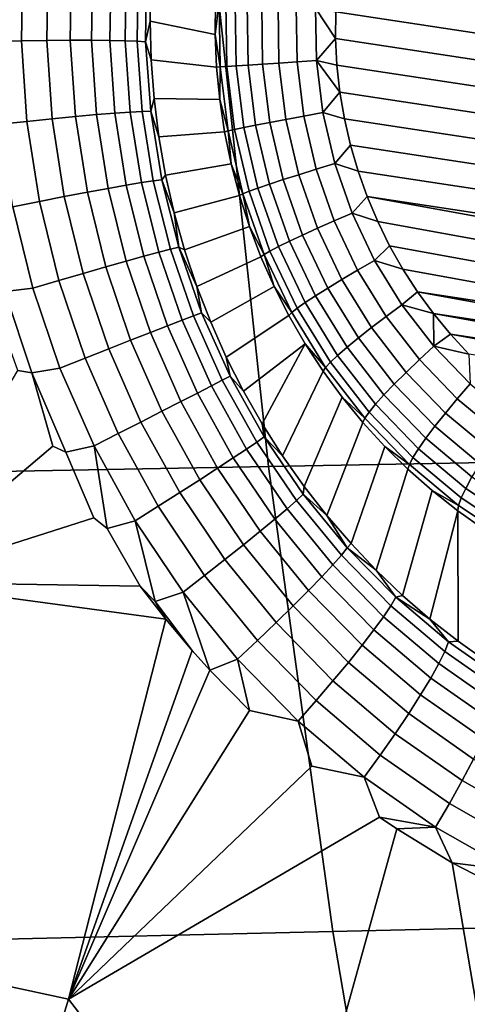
# Model space of a CAD drawing. Header units: metres. Extents: x -240 to 45, y -77 to 27.
# Tile 142 of 256: x -204.803 to -204.18, y -3.321 to -1.949. Entities that reach past the tile are written whole.
import ezdxf

# ---------------------------------------------------------------- set-up
doc = ezdxf.new("R2010")
doc.units = ezdxf.units.M
doc.layers.add('solid_102011X2', color=7, linetype='CONTINUOUS')

msp = doc.modelspace()

# ---------------------------------------------------------------- linework, layer by layer
at = {"layer": 'solid_102011X2'}
for points in [[(-204.331543, -1.755939, 268.055756), (-203.086975, -1.945108, 267.859894), (-203.087128, -1.982396, 267.860413), (-204.342072, -1.791651, 268.057922)], [(-204.342072, -1.791651, 268.057922), (-203.087128, -1.982396, 267.860413), (-203.08934, -2.019302, 267.861237), (-204.35051, -1.827616, 268.059723)], [(-204.356842, -1.863905, 268.061218), (-204.35051, -1.827616, 268.059723), (-203.08934, -2.019302, 267.861237), (-203.093658, -2.055893, 267.862427)], [(-204.799011, -1.865424, 269.352997), (-204.800995, -1.977854, 269.357178), (-204.838455, -1.978544, 269.370514), (-204.836395, -1.862797, 269.366272)], [(-204.763702, -1.868106, 269.3349), (-204.765625, -1.977394, 269.33905), (-204.800995, -1.977854, 269.357178), (-204.799011, -1.865424, 269.352997)], [(-204.36116, -1.900496, 268.062378), (-204.356842, -1.863905, 268.061218), (-203.093658, -2.055893, 267.862427), (-203.100006, -2.092182, 267.863922)], [(-204.73111, -1.870796, 269.312286), (-204.732956, -1.977171, 269.316406), (-204.765625, -1.977394, 269.33905), (-204.763702, -1.868106, 269.3349)], [(-204.701813, -1.873447, 269.285553), (-204.703568, -1.977189, 269.289612), (-204.732956, -1.977171, 269.316406), (-204.73111, -1.870796, 269.312286)], [(-204.6763, -1.876012, 269.255188), (-204.677963, -1.977448, 269.259186), (-204.703568, -1.977189, 269.289612), (-204.701813, -1.873447, 269.285553)], [(-204.655029, -1.878446, 269.22168), (-204.656616, -1.977944, 269.225677), (-204.677963, -1.977448, 269.259186), (-204.6763, -1.876012, 269.255188)], [(-204.638382, -1.880707, 269.185638), (-204.639893, -1.978667, 269.189606), (-204.656616, -1.977944, 269.225677), (-204.655029, -1.878446, 269.22168)], [(-204.626648, -1.882754, 269.147705), (-204.628067, -1.979605, 269.151642), (-204.639893, -1.978667, 269.189606), (-204.638382, -1.880707, 269.185638)], [(-204.628067, -1.979605, 269.151642), (-204.626648, -1.882754, 269.147705), (-204.620697, -1.896369, 269.109467), (-204.621902, -1.950439, 269.111664)], [(-204.620697, -1.896369, 269.109467), (-204.530563, -1.923797, 268.239807), (-204.531082, -1.969266, 268.240509), (-204.621902, -1.950439, 269.111664)], [(-202.955475, -1.897507, 324.235138), (-204.526657, -1.918983, 322.635712), (-204.457138, -2.571356, 322.579468), (-202.887222, -2.542579, 324.179077)], [(-203.108444, -2.128148, 267.865723), (-204.363388, -1.937402, 268.063232), (-204.36116, -1.900496, 268.062378), (-203.100006, -2.092182, 267.863922)], [(-204.526657, -1.918983, 322.635712), (-206.082596, -1.940794, 321.034607), (-206.011841, -2.600583, 320.97818), (-204.457138, -2.571356, 322.579468)], [(-204.525467, -1.924547, 268.211212), (-204.531082, -1.969266, 268.240509), (-204.530563, -1.923797, 268.239807)], [(-204.524094, -2.014421, 268.212158), (-204.531082, -1.969266, 268.240509), (-204.525467, -1.924547, 268.211212)], [(-204.524094, -2.014421, 268.212158), (-204.525467, -1.924547, 268.211212), (-204.516266, -1.925429, 268.183624), (-204.514908, -2.013849, 268.18457)], [(-204.514908, -2.013849, 268.18457), (-204.516266, -1.925429, 268.183624), (-204.503174, -1.926429, 268.157654), (-204.501846, -2.013004, 268.1586)], [(-204.501846, -2.013004, 268.1586), (-204.503174, -1.926429, 268.157654), (-204.486435, -1.927525, 268.133881), (-204.485153, -2.011905, 268.134796)], [(-204.485153, -2.011905, 268.134796), (-204.486435, -1.927525, 268.133881), (-204.466446, -1.928694, 268.112793), (-204.465179, -2.010575, 268.113678)], [(-204.465179, -2.010575, 268.113678), (-204.466446, -1.928694, 268.112793), (-204.443588, -1.929913, 268.094818), (-204.442383, -2.009042, 268.095673)], [(-204.442383, -2.009042, 268.095673), (-204.443588, -1.929913, 268.094818), (-204.418381, -1.931154, 268.080383), (-204.417206, -2.007338, 268.081177)], [(-204.417206, -2.007338, 268.081177), (-204.418381, -1.931154, 268.080383), (-204.391327, -1.932391, 268.069733), (-204.390213, -2.0055, 268.070496)], [(-204.391327, -1.932391, 268.069733), (-204.363388, -1.937402, 268.063232), (-204.363525, -1.97469, 268.063751)], [(-204.390213, -2.0055, 268.070496), (-204.391327, -1.932391, 268.069733), (-204.363525, -1.97469, 268.063751)], [(-203.118973, -2.163859, 267.867889), (-204.363525, -1.97469, 268.063751), (-204.363388, -1.937402, 268.063232), (-203.108444, -2.128148, 267.865723)], [(-204.628067, -1.979605, 269.151642), (-204.621902, -1.950439, 269.111664), (-204.620453, -2.004489, 269.113922)], [(-204.621902, -1.950439, 269.111664), (-204.531082, -1.969266, 268.240509), (-204.52916, -2.014702, 268.240784), (-204.620453, -2.004489, 269.113922)], [(-204.524094, -2.014421, 268.212158), (-204.52916, -2.014702, 268.240784), (-204.531082, -1.969266, 268.240509)], [(-204.390213, -2.0055, 268.070496), (-204.363525, -1.97469, 268.063751), (-204.361542, -2.012063, 268.063904)], [(-203.131577, -2.199014, 267.870331), (-204.361542, -2.012063, 268.063904), (-204.363525, -1.97469, 268.063751), (-203.118973, -2.163859, 267.867889)], [(-204.800995, -1.977854, 269.357178), (-204.793381, -2.09029, 269.361206), (-204.830627, -2.094307, 269.374512), (-204.838455, -1.978544, 269.370514)], [(-204.765625, -1.977394, 269.33905), (-204.758194, -2.086668, 269.343079), (-204.793381, -2.09029, 269.361206), (-204.800995, -1.977854, 269.357178)], [(-204.732956, -1.977171, 269.316406), (-204.725677, -2.083506, 269.320404), (-204.758194, -2.086668, 269.343079), (-204.765625, -1.977394, 269.33905)], [(-204.703568, -1.977189, 269.289612), (-204.696411, -2.080858, 269.29361), (-204.725677, -2.083506, 269.320404), (-204.732956, -1.977171, 269.316406)], [(-204.677963, -1.977448, 269.259186), (-204.670898, -2.07877, 269.263184), (-204.696411, -2.080858, 269.29361), (-204.703568, -1.977189, 269.289612)], [(-204.656616, -1.977944, 269.225677), (-204.649612, -2.077281, 269.229645), (-204.670898, -2.07877, 269.263184), (-204.677963, -1.977448, 269.259186)], [(-204.639893, -1.978667, 269.189606), (-204.632889, -2.076415, 269.193604), (-204.649612, -2.077281, 269.229645), (-204.656616, -1.977944, 269.225677)], [(-204.628067, -1.979605, 269.151642), (-204.621048, -2.076188, 269.15564), (-204.632889, -2.076415, 269.193604), (-204.639893, -1.978667, 269.189606)], [(-204.621048, -2.076188, 269.15564), (-204.628067, -1.979605, 269.151642), (-204.620453, -2.004489, 269.113922), (-204.616348, -2.058382, 269.11615)], [(-204.620453, -2.004489, 269.113922), (-204.52916, -2.014702, 268.240784), (-204.524826, -2.059973, 268.240692), (-204.616348, -2.058382, 269.11615)], [(-204.524094, -2.014421, 268.212158), (-204.524826, -2.059973, 268.240692), (-204.52916, -2.014702, 268.240784)], [(-204.513123, -2.103638, 268.211609), (-204.524826, -2.059973, 268.240692), (-204.524094, -2.014421, 268.212158)], [(-204.513123, -2.103638, 268.211609), (-204.524094, -2.014421, 268.212158), (-204.514908, -2.013849, 268.18457), (-204.50412, -2.101622, 268.184021)], [(-204.50412, -2.101622, 268.184021), (-204.514908, -2.013849, 268.18457), (-204.501846, -2.013004, 268.1586), (-204.491272, -2.098946, 268.158051)], [(-204.491272, -2.098946, 268.158051), (-204.501846, -2.013004, 268.1586), (-204.485153, -2.011905, 268.134796), (-204.474854, -2.095668, 268.134247)], [(-204.474854, -2.095668, 268.134247), (-204.485153, -2.011905, 268.134796), (-204.465179, -2.010575, 268.113678), (-204.4552, -2.091856, 268.113159)], [(-204.4552, -2.091856, 268.113159), (-204.465179, -2.010575, 268.113678), (-204.442383, -2.009042, 268.095673), (-204.432724, -2.087592, 268.095184)], [(-204.432724, -2.087592, 268.095184), (-204.442383, -2.009042, 268.095673), (-204.417206, -2.007338, 268.081177), (-204.407913, -2.082966, 268.080688)], [(-204.407913, -2.082966, 268.080688), (-204.417206, -2.007338, 268.081177), (-204.390213, -2.0055, 268.070496), (-204.381287, -2.078075, 268.070038)], [(-204.390213, -2.0055, 268.070496), (-204.361542, -2.012063, 268.063904), (-204.357391, -2.049459, 268.063751)], [(-204.381287, -2.078075, 268.070038), (-204.390213, -2.0055, 268.070496), (-204.357391, -2.049459, 268.063751)], [(-203.14624, -2.233549, 267.873138), (-204.357391, -2.049459, 268.063751), (-204.361542, -2.012063, 268.063904), (-203.131577, -2.199014, 267.870331)], [(-204.621048, -2.076188, 269.15564), (-204.616348, -2.058382, 269.11615), (-204.609589, -2.111965, 269.118347)], [(-204.616348, -2.058382, 269.11615), (-204.524826, -2.059973, 268.240692), (-204.518082, -2.104944, 268.240204), (-204.609589, -2.111965, 269.118347)], [(-204.381287, -2.078075, 268.070038), (-204.357391, -2.049459, 268.063751), (-204.351089, -2.08659, 268.063232)], [(-203.162888, -2.267189, 267.876221), (-204.351089, -2.08659, 268.063232), (-204.357391, -2.049459, 268.063751), (-203.14624, -2.233549, 267.873138)], [(-204.513123, -2.103638, 268.211609), (-204.518082, -2.104944, 268.240204), (-204.524826, -2.059973, 268.240692)], [(-204.758194, -2.086668, 269.343079), (-204.741348, -2.195264, 269.346771), (-204.776093, -2.202055, 269.364868), (-204.793381, -2.09029, 269.361206)], [(-204.725677, -2.083506, 269.320404), (-204.709244, -2.189141, 269.324127), (-204.741348, -2.195264, 269.346771), (-204.758194, -2.086668, 269.343079)], [(-204.696411, -2.080858, 269.29361), (-204.680313, -2.183793, 269.297394), (-204.709244, -2.189141, 269.324127), (-204.725677, -2.083506, 269.320404)], [(-204.670898, -2.07877, 269.263184), (-204.65509, -2.179315, 269.266968), (-204.680313, -2.183793, 269.297394), (-204.696411, -2.080858, 269.29361)], [(-204.649612, -2.077281, 269.229645), (-204.634003, -2.175784, 269.233459), (-204.65509, -2.179315, 269.266968), (-204.670898, -2.07877, 269.263184)], [(-204.632889, -2.076415, 269.193604), (-204.617432, -2.173264, 269.197418), (-204.634003, -2.175784, 269.233459), (-204.649612, -2.077281, 269.229645)], [(-204.621048, -2.076188, 269.15564), (-204.605652, -2.171797, 269.159454), (-204.617432, -2.173264, 269.197418), (-204.632889, -2.076415, 269.193604)], [(-204.605652, -2.171797, 269.159454), (-204.621048, -2.076188, 269.15564), (-204.609589, -2.111965, 269.118347), (-204.600235, -2.165107, 269.120483)], [(-204.414734, -2.164643, 268.093323), (-204.432724, -2.087592, 268.095184), (-204.407913, -2.082966, 268.080688), (-204.390594, -2.157149, 268.078918)], [(-204.390594, -2.157149, 268.078918), (-204.407913, -2.082966, 268.080688), (-204.381287, -2.078075, 268.070038), (-204.36467, -2.149263, 268.068329)], [(-204.36467, -2.149263, 268.068329), (-204.381287, -2.078075, 268.070038), (-204.351089, -2.08659, 268.063232), (-204.342636, -2.123414, 268.062378)], [(-203.181519, -2.299896, 267.879639), (-204.342636, -2.123414, 268.062378), (-204.351089, -2.08659, 268.063232), (-203.162888, -2.267189, 267.876221)], [(-204.793381, -2.09029, 269.361206), (-204.776093, -2.202055, 269.364868), (-204.812851, -2.209394, 269.378143), (-204.830627, -2.094307, 269.374512)], [(-204.484024, -2.187718, 268.181946), (-204.50412, -2.101622, 268.184021), (-204.491272, -2.098946, 268.158051), (-204.471603, -2.183247, 268.156006)], [(-204.471603, -2.183247, 268.156006), (-204.491272, -2.098946, 268.158051), (-204.474854, -2.095668, 268.134247), (-204.455673, -2.177831, 268.132294)], [(-204.455673, -2.177831, 268.132294), (-204.474854, -2.095668, 268.134247), (-204.4552, -2.091856, 268.113159), (-204.436584, -2.171586, 268.111237)], [(-204.436584, -2.171586, 268.111237), (-204.4552, -2.091856, 268.113159), (-204.432724, -2.087592, 268.095184), (-204.414734, -2.164643, 268.093323)], [(-204.609589, -2.111965, 269.118347), (-204.518082, -2.104944, 268.240204), (-204.508926, -2.149486, 268.239349), (-204.600235, -2.165107, 269.120483)], [(-204.513123, -2.103638, 268.211609), (-204.508926, -2.149486, 268.239349), (-204.518082, -2.104944, 268.240204)], [(-204.492691, -2.191151, 268.209503), (-204.513123, -2.103638, 268.211609), (-204.50412, -2.101622, 268.184021), (-204.484024, -2.187718, 268.181946)], [(-204.492691, -2.191151, 268.209503), (-204.508926, -2.149486, 268.239349), (-204.513123, -2.103638, 268.211609)], [(-204.36467, -2.149263, 268.068329), (-204.342636, -2.123414, 268.062378), (-204.332077, -2.15963, 268.061157)], [(-203.201965, -2.331397, 267.883301), (-204.332077, -2.15963, 268.061157), (-204.342636, -2.123414, 268.062378), (-203.181519, -2.299896, 267.879639)], [(-204.600235, -2.165107, 269.120483), (-204.508926, -2.149486, 268.239349), (-204.497421, -2.193465, 268.238068), (-204.588287, -2.217649, 269.122498)], [(-204.492691, -2.191151, 268.209503), (-204.497421, -2.193465, 268.238068), (-204.508926, -2.149486, 268.239349)], [(-204.365463, -2.229018, 268.075867), (-204.390594, -2.157149, 268.078918), (-204.36467, -2.149263, 268.068329), (-204.340561, -2.218231, 268.065399)], [(-204.340561, -2.218231, 268.065399), (-204.36467, -2.149263, 268.068329), (-204.332077, -2.15963, 268.061157), (-204.319458, -2.195206, 268.059631)], [(-204.605652, -2.171797, 269.159454), (-204.600235, -2.165107, 269.120483), (-204.588287, -2.217649, 269.122498)], [(-204.409576, -2.248828, 268.107941), (-204.436584, -2.171586, 268.111237), (-204.414734, -2.164643, 268.093323), (-204.388641, -2.23929, 268.090149)], [(-204.388641, -2.23929, 268.090149), (-204.414734, -2.164643, 268.093323), (-204.390594, -2.157149, 268.078918), (-204.365463, -2.229018, 268.075867)], [(-203.224228, -2.361668, 267.887238), (-204.319458, -2.195206, 268.059631), (-204.332077, -2.15963, 268.061157), (-203.201965, -2.331397, 267.883301)], [(-204.65509, -2.179315, 269.266968), (-204.630569, -2.27839, 269.270294), (-204.655304, -2.285303, 269.300629), (-204.680313, -2.183793, 269.297394)], [(-204.634003, -2.175784, 269.233459), (-204.609879, -2.272761, 269.236816), (-204.630569, -2.27839, 269.270294), (-204.65509, -2.179315, 269.266968)], [(-204.617432, -2.173264, 269.197418), (-204.593582, -2.268513, 269.200806), (-204.609879, -2.272761, 269.236816), (-204.634003, -2.175784, 269.233459)], [(-204.605652, -2.171797, 269.159454), (-204.58197, -2.265721, 269.162872), (-204.593582, -2.268513, 269.200806), (-204.617432, -2.173264, 269.197418)], [(-204.605652, -2.171797, 269.159454), (-204.588287, -2.217649, 269.122498), (-204.58197, -2.265721, 269.162872)], [(-204.443039, -2.264918, 268.152527), (-204.471603, -2.183247, 268.156006), (-204.455673, -2.177831, 268.132294), (-204.427841, -2.257431, 268.128876)], [(-204.427841, -2.257431, 268.128876), (-204.455673, -2.177831, 268.132294), (-204.436584, -2.171586, 268.111237), (-204.409576, -2.248828, 268.107941)], [(-204.741348, -2.195264, 269.346771), (-204.715103, -2.302469, 269.349884), (-204.749115, -2.312422, 269.367889), (-204.776093, -2.202055, 269.364868)], [(-204.709244, -2.189141, 269.324127), (-204.683655, -2.293376, 269.327332), (-204.715103, -2.302469, 269.349884), (-204.741348, -2.195264, 269.346771)], [(-204.680313, -2.183793, 269.297394), (-204.655304, -2.285303, 269.300629), (-204.683655, -2.293376, 269.327332), (-204.709244, -2.189141, 269.324127)], [(-204.588287, -2.217649, 269.122498), (-204.497421, -2.193465, 268.238068), (-204.483566, -2.236754, 268.23645), (-204.573792, -2.269469, 269.124329)], [(-204.492691, -2.191151, 268.209503), (-204.483566, -2.236754, 268.23645), (-204.497421, -2.193465, 268.238068)], [(-204.463043, -2.275934, 268.205872), (-204.492691, -2.191151, 268.209503), (-204.484024, -2.187718, 268.181946), (-204.454865, -2.271129, 268.178375)], [(-204.463043, -2.275934, 268.205872), (-204.483566, -2.236754, 268.23645), (-204.492691, -2.191151, 268.209503)], [(-204.454865, -2.271129, 268.178375), (-204.484024, -2.187718, 268.181946), (-204.471603, -2.183247, 268.156006), (-204.443039, -2.264918, 268.152527)], [(-204.340561, -2.218231, 268.065399), (-204.319458, -2.195206, 268.059631), (-204.304825, -2.229887, 268.057739)], [(-203.273666, -2.417851, 267.895874), (-204.304825, -2.229887, 268.057739), (-204.319458, -2.195206, 268.059631), (-203.248138, -2.390492, 267.891449)], [(-203.224228, -2.361668, 267.887238), (-203.248138, -2.390492, 267.891449), (-204.319458, -2.195206, 268.059631)], [(-204.852066, -2.211558, 269.386169), (-204.812851, -2.209394, 269.378143), (-204.785095, -2.32306, 269.381073), (-204.824356, -2.327312, 269.389038)], [(-204.776093, -2.202055, 269.364868), (-204.749115, -2.312422, 269.367889), (-204.785095, -2.32306, 269.381073), (-204.812851, -2.209394, 269.378143)], [(-204.58197, -2.265721, 269.162872), (-204.588287, -2.217649, 269.122498), (-204.573792, -2.269469, 269.124329)], [(-204.332809, -2.297731, 268.071564), (-204.365463, -2.229018, 268.075867), (-204.340561, -2.218231, 268.065399), (-204.309219, -2.28417, 268.061279)], [(-204.309219, -2.28417, 268.061279), (-204.340561, -2.218231, 268.065399), (-204.304825, -2.229887, 268.057739), (-204.288239, -2.263649, 268.055542)], [(-204.573792, -2.269469, 269.124329), (-204.483566, -2.236754, 268.23645), (-204.467422, -2.279225, 268.234436), (-204.556824, -2.320386, 269.125916)], [(-204.463043, -2.275934, 268.205872), (-204.467422, -2.279225, 268.234436), (-204.483566, -2.236754, 268.23645)], [(-204.354721, -2.310658, 268.085663), (-204.388641, -2.23929, 268.090149), (-204.365463, -2.229018, 268.075867), (-204.332809, -2.297731, 268.071564)], [(-203.30069, -2.443622, 267.900513), (-204.288239, -2.263649, 268.055542), (-204.304825, -2.229887, 268.057739), (-203.273666, -2.417851, 267.895874)], [(-204.391678, -2.333536, 268.124115), (-204.427841, -2.257431, 268.128876), (-204.409576, -2.248828, 268.107941), (-204.374481, -2.322678, 268.103333)], [(-204.374481, -2.322678, 268.103333), (-204.409576, -2.248828, 268.107941), (-204.388641, -2.23929, 268.090149), (-204.354721, -2.310658, 268.085663)], [(-204.416962, -2.350877, 268.173401), (-204.454865, -2.271129, 268.178375), (-204.443039, -2.264918, 268.152527), (-204.40593, -2.343002, 268.147644)], [(-204.40593, -2.343002, 268.147644), (-204.443039, -2.264918, 268.152527), (-204.427841, -2.257431, 268.128876), (-204.391678, -2.333536, 268.124115)], [(-204.309219, -2.28417, 268.061279), (-204.288239, -2.263649, 268.055542), (-204.269775, -2.296336, 268.05304)], [(-203.329163, -2.467765, 267.905365), (-204.269775, -2.296336, 268.05304), (-204.288239, -2.263649, 268.055542), (-203.30069, -2.443622, 267.900513)], [(-204.630569, -2.27839, 269.270294), (-204.597443, -2.375265, 269.272797), (-204.62146, -2.384643, 269.30307), (-204.655304, -2.285303, 269.300629)], [(-204.609879, -2.272761, 269.236816), (-204.577332, -2.367485, 269.23941), (-204.597443, -2.375265, 269.272797), (-204.630569, -2.27839, 269.270294)], [(-204.593582, -2.268513, 269.200806), (-204.561478, -2.361441, 269.20343), (-204.577332, -2.367485, 269.23941), (-204.609879, -2.272761, 269.236816)], [(-204.58197, -2.265721, 269.162872), (-204.550186, -2.357239, 269.165558), (-204.561478, -2.361441, 269.20343), (-204.593582, -2.268513, 269.200806)], [(-204.58197, -2.265721, 269.162872), (-204.573792, -2.269469, 269.124329), (-204.556824, -2.320386, 269.125916)], [(-204.58197, -2.265721, 269.162872), (-204.556824, -2.320386, 269.125916), (-204.550186, -2.357239, 269.165558)], [(-204.463043, -2.275934, 268.205872), (-204.449036, -2.320754, 268.232056), (-204.467422, -2.279225, 268.234436)], [(-204.42453, -2.356994, 268.200806), (-204.463043, -2.275934, 268.205872), (-204.454865, -2.271129, 268.178375), (-204.416962, -2.350877, 268.173401)], [(-204.42453, -2.356994, 268.200806), (-204.449036, -2.320754, 268.232056), (-204.463043, -2.275934, 268.205872)], [(-204.655304, -2.285303, 269.300629), (-204.62146, -2.384643, 269.30307), (-204.648987, -2.395456, 269.329651), (-204.683655, -2.293376, 269.327332)], [(-204.556824, -2.320386, 269.125916), (-204.467422, -2.279225, 268.234436), (-204.449036, -2.320754, 268.232056), (-204.53743, -2.37028, 269.127228)], [(-204.29303, -2.362482, 268.066071), (-204.332809, -2.297731, 268.071564), (-204.309219, -2.28417, 268.061279), (-204.271042, -2.346308, 268.056)], [(-204.271042, -2.346308, 268.056), (-204.309219, -2.28417, 268.061279), (-204.269775, -2.296336, 268.05304), (-204.249435, -2.327895, 268.050201)], [(-204.715103, -2.302469, 269.349884), (-204.679504, -2.407512, 269.352081), (-204.712509, -2.420602, 269.369995), (-204.749115, -2.312422, 269.367889)], [(-204.683655, -2.293376, 269.327332), (-204.648987, -2.395456, 269.329651), (-204.679504, -2.407512, 269.352081), (-204.715103, -2.302469, 269.349884)], [(-204.3134, -2.377912, 268.079956), (-204.354721, -2.310658, 268.085663), (-204.332809, -2.297731, 268.071564), (-204.29303, -2.362482, 268.066071)], [(-203.329163, -2.467765, 267.905365), (-204.249435, -2.327895, 268.050201), (-204.269775, -2.296336, 268.05304)], [(-204.749115, -2.312422, 269.367889), (-204.712509, -2.420602, 269.369995), (-204.747391, -2.434494, 269.383026), (-204.785095, -2.32306, 269.381073)], [(-204.331711, -2.39227, 268.097412), (-204.374481, -2.322678, 268.103333), (-204.354721, -2.310658, 268.085663), (-204.3134, -2.377912, 268.079956)], [(-204.786667, -2.440873, 269.39093), (-204.805908, -2.437788, 269.392639), (-204.845749, -2.327873, 269.391113), (-204.824356, -2.327312, 269.389038)], [(-204.824356, -2.327312, 269.389038), (-204.785095, -2.32306, 269.381073), (-204.747391, -2.434494, 269.383026), (-204.786667, -2.440873, 269.39093)], [(-204.550186, -2.357239, 269.165558), (-204.556824, -2.320386, 269.125916), (-204.53743, -2.37028, 269.127228)], [(-204.53743, -2.37028, 269.127228), (-204.449036, -2.320754, 268.232056), (-204.428467, -2.361218, 268.229309), (-204.515701, -2.418968, 269.128174)], [(-204.42453, -2.356994, 268.200806), (-204.428467, -2.361218, 268.229309), (-204.449036, -2.320754, 268.232056)], [(-204.360718, -2.416584, 268.141418), (-204.40593, -2.343002, 268.147644), (-204.391678, -2.333536, 268.124115), (-204.347595, -2.405252, 268.118042)], [(-204.347595, -2.405252, 268.118042), (-204.391678, -2.333536, 268.124115), (-204.374481, -2.322678, 268.103333), (-204.331711, -2.39227, 268.097412)], [(-204.271042, -2.346308, 268.056), (-204.249435, -2.327895, 268.050201), (-204.227325, -2.358217, 268.047089)], [(-203.358978, -2.490191, 267.910431), (-204.227325, -2.358217, 268.047089), (-204.249435, -2.327895, 268.050201)], [(-203.329163, -2.467765, 267.905365), (-203.358978, -2.490191, 267.910431), (-204.249435, -2.327895, 268.050201)], [(-204.370789, -2.426027, 268.167023), (-204.416962, -2.350877, 268.173401), (-204.40593, -2.343002, 268.147644), (-204.360718, -2.416584, 268.141418)], [(-204.246567, -2.422512, 268.059448), (-204.29303, -2.362482, 268.066071), (-204.271042, -2.346308, 268.056), (-204.226456, -2.403914, 268.049652)], [(-204.226456, -2.403914, 268.049652), (-204.271042, -2.346308, 268.056), (-204.227325, -2.358217, 268.047089)], [(-204.550186, -2.357239, 269.165558), (-204.510498, -2.445625, 269.167175), (-204.521332, -2.451316, 269.205017), (-204.561478, -2.361441, 269.20343)], [(-204.510498, -2.445625, 269.167175), (-204.550186, -2.357239, 269.165558), (-204.53743, -2.37028, 269.127228), (-204.515701, -2.418968, 269.128174)], [(-204.515701, -2.418968, 269.128174), (-204.428467, -2.361218, 268.229309), (-204.405762, -2.400499, 268.226196), (-204.491745, -2.466337, 269.128754)], [(-204.42453, -2.356994, 268.200806), (-204.377579, -2.43338, 268.194336), (-204.405762, -2.400499, 268.226196), (-204.428467, -2.361218, 268.229309)], [(-204.377579, -2.43338, 268.194336), (-204.42453, -2.356994, 268.200806), (-204.416962, -2.350877, 268.173401), (-204.370789, -2.426027, 268.167023)], [(-203.39006, -2.510827, 267.915649), (-204.203506, -2.387196, 268.043671), (-204.227325, -2.358217, 268.047089)], [(-204.226456, -2.403914, 268.049652), (-204.227325, -2.358217, 268.047089), (-204.203506, -2.387196, 268.043671)], [(-203.358978, -2.490191, 267.910431), (-203.39006, -2.510827, 267.915649), (-204.227325, -2.358217, 268.047089)], [(-204.577332, -2.367485, 269.23941), (-204.536514, -2.459214, 269.240875), (-204.555817, -2.469181, 269.2742), (-204.597443, -2.375265, 269.272797)], [(-204.561478, -2.361441, 269.20343), (-204.521332, -2.451316, 269.205017), (-204.536514, -2.459214, 269.240875), (-204.577332, -2.367485, 269.23941)], [(-204.265137, -2.440261, 268.07309), (-204.3134, -2.377912, 268.079956), (-204.29303, -2.362482, 268.066071), (-204.246567, -2.422512, 268.059448)], [(-204.62146, -2.384643, 269.30307), (-204.578888, -2.481042, 269.304321), (-204.605301, -2.494587, 269.33078), (-204.648987, -2.395456, 269.329651)], [(-204.597443, -2.375265, 269.272797), (-204.555817, -2.469181, 269.2742), (-204.578888, -2.481042, 269.304321), (-204.62146, -2.384643, 269.30307)], [(-204.281784, -2.456787, 268.090302), (-204.331711, -2.39227, 268.097412), (-204.3134, -2.377912, 268.079956), (-204.265137, -2.440261, 268.07309)], [(-204.226456, -2.403914, 268.049652), (-204.203506, -2.387196, 268.043671), (-204.178024, -2.414752, 268.039978)], [(-203.422318, -2.529609, 267.921021), (-204.178024, -2.414752, 268.039978), (-204.203506, -2.387196, 268.043671)], [(-203.39006, -2.510827, 267.915649), (-203.422318, -2.529609, 267.921021), (-204.203506, -2.387196, 268.043671)], [(-204.648987, -2.395456, 269.329651), (-204.605301, -2.494587, 269.33078), (-204.634613, -2.50958, 269.353058), (-204.679504, -2.407512, 269.352081)], [(-204.465637, -2.512235, 269.128815), (-204.491745, -2.466337, 269.128754), (-204.405762, -2.400499, 268.226196)], [(-204.465637, -2.512235, 269.128815), (-204.405762, -2.400499, 268.226196), (-204.380981, -2.438483, 268.222748), (-204.437485, -2.556565, 269.128418)], [(-204.377579, -2.43338, 268.194336), (-204.380981, -2.438483, 268.222748), (-204.405762, -2.400499, 268.226196)], [(-204.296143, -2.471739, 268.110718), (-204.347595, -2.405252, 268.118042), (-204.331711, -2.39227, 268.097412), (-204.281784, -2.456787, 268.090302)], [(-204.679504, -2.407512, 269.352081), (-204.634613, -2.50958, 269.353058), (-204.666306, -2.525756, 269.370789), (-204.712509, -2.420602, 269.369995)], [(-204.307922, -2.484801, 268.133881), (-204.360718, -2.416584, 268.141418), (-204.347595, -2.405252, 268.118042), (-204.296143, -2.471739, 268.110718)], [(-204.19397, -2.477117, 268.051788), (-204.246567, -2.422512, 268.059448), (-204.226456, -2.403914, 268.049652), (-204.17598, -2.456314, 268.042297)], [(-204.17598, -2.456314, 268.042297), (-204.226456, -2.403914, 268.049652), (-204.178024, -2.414752, 268.039978)], [(-204.712509, -2.420602, 269.369995), (-204.666306, -2.525756, 269.370789), (-204.699829, -2.542833, 269.383667), (-204.747391, -2.434494, 269.383026)], [(-204.510498, -2.445625, 269.167175), (-204.515701, -2.418968, 269.128174), (-204.491745, -2.466337, 269.128754)], [(-204.322769, -2.504196, 268.186523), (-204.377579, -2.43338, 268.194336), (-204.370789, -2.426027, 268.167023), (-204.316864, -2.495697, 268.159332)], [(-204.316864, -2.495697, 268.159332), (-204.370789, -2.426027, 268.167023), (-204.360718, -2.416584, 268.141418), (-204.307922, -2.484801, 268.133881)], [(-204.21051, -2.496977, 268.065125), (-204.265137, -2.440261, 268.07309), (-204.246567, -2.422512, 268.059448), (-204.19397, -2.477117, 268.051788)], [(-204.786667, -2.440873, 269.39093), (-204.757309, -2.542995, 269.392914), (-204.980988, -2.732912, 269.416168), (-204.805908, -2.437788, 269.392639)], [(-204.786667, -2.440873, 269.39093), (-204.747391, -2.434494, 269.383026), (-204.699829, -2.542833, 269.383667), (-204.739029, -2.551391, 269.391479)], [(-204.739029, -2.551391, 269.391479), (-204.757309, -2.542995, 269.392914), (-204.786667, -2.440873, 269.39093)], [(-204.437485, -2.556565, 269.128418), (-204.380981, -2.438483, 268.222748), (-204.354218, -2.475056, 268.218964), (-204.407425, -2.599206, 269.127441)], [(-204.377579, -2.43338, 268.194336), (-204.322769, -2.504196, 268.186523), (-204.354218, -2.475056, 268.218964), (-204.380981, -2.438483, 268.222748)], [(-204.22525, -2.515474, 268.082062), (-204.281784, -2.456787, 268.090302), (-204.265137, -2.440261, 268.07309), (-204.21051, -2.496977, 268.065125)], [(-204.521332, -2.451316, 269.205017), (-204.473373, -2.537408, 269.205139), (-204.487701, -2.547196, 269.240906), (-204.536514, -2.459214, 269.240875)], [(-204.510498, -2.445625, 269.167175), (-204.463211, -2.53017, 269.167389), (-204.473373, -2.537408, 269.205139), (-204.521332, -2.451316, 269.205017)], [(-204.463211, -2.53017, 269.167389), (-204.510498, -2.445625, 269.167175), (-204.491745, -2.466337, 269.128754), (-204.465637, -2.512235, 269.128815)], [(-204.2379, -2.532218, 268.102234), (-204.296143, -2.471739, 268.110718), (-204.281784, -2.456787, 268.090302), (-204.22525, -2.515474, 268.082062)], [(-204.135864, -2.525656, 268.043152), (-204.19397, -2.477117, 268.051788), (-204.17598, -2.456314, 268.042297), (-204.120224, -2.502894, 268.034027)], [(-204.555817, -2.469181, 269.2742), (-204.505936, -2.559363, 269.274078), (-204.527771, -2.573695, 269.304047), (-204.578888, -2.481042, 269.304321)], [(-204.536514, -2.459214, 269.240875), (-204.487701, -2.547196, 269.240906), (-204.505936, -2.559363, 269.274078), (-204.555817, -2.469181, 269.2742)], [(-204.578888, -2.481042, 269.304321), (-204.527771, -2.573695, 269.304047), (-204.552811, -2.58994, 269.330322), (-204.605301, -2.494587, 269.33078)], [(-204.407425, -2.599206, 269.127441), (-204.354218, -2.475056, 268.218964), (-204.325546, -2.510113, 268.214844), (-204.375534, -2.640074, 269.125885)], [(-204.322769, -2.504196, 268.186523), (-204.325546, -2.510113, 268.214844), (-204.354218, -2.475056, 268.218964)], [(-204.255814, -2.559071, 268.150452), (-204.316864, -2.495697, 268.159332), (-204.307922, -2.484801, 268.133881), (-204.248154, -2.546853, 268.125183)], [(-204.248154, -2.546853, 268.125183), (-204.307922, -2.484801, 268.133881), (-204.296143, -2.471739, 268.110718), (-204.2379, -2.532218, 268.102234)], [(-204.150162, -2.547392, 268.056183), (-204.21051, -2.496977, 268.065125), (-204.19397, -2.477117, 268.051788), (-204.135864, -2.525656, 268.043152)], [(-204.605301, -2.494587, 269.33078), (-204.552811, -2.58994, 269.330322), (-204.580612, -2.607813, 269.352417), (-204.634613, -2.50958, 269.353058)], [(-204.260727, -2.568612, 268.17749), (-204.322769, -2.504196, 268.186523), (-204.316864, -2.495697, 268.159332), (-204.255814, -2.559071, 268.150452)], [(-204.162811, -2.567642, 268.072815), (-204.22525, -2.515474, 268.082062), (-204.21051, -2.496977, 268.065125), (-204.150162, -2.547392, 268.056183)], [(-204.634613, -2.50958, 269.353058), (-204.580612, -2.607813, 269.352417), (-204.610718, -2.627, 269.369934), (-204.666306, -2.525756, 269.370789)], [(-204.463211, -2.53017, 269.167389), (-204.465637, -2.512235, 269.128815), (-204.437485, -2.556565, 269.128418)], [(-204.375534, -2.640074, 269.125885), (-204.325546, -2.510113, 268.214844), (-204.295029, -2.54355, 268.210419), (-204.341965, -2.679077, 269.123657)], [(-204.322769, -2.504196, 268.186523), (-204.260727, -2.568612, 268.17749), (-204.295029, -2.54355, 268.210419), (-204.325546, -2.510113, 268.214844)], [(-204.666306, -2.525756, 269.370789), (-204.610718, -2.627, 269.369934), (-204.642563, -2.647164, 269.382568), (-204.699829, -2.542833, 269.383667)], [(-204.173538, -2.585979, 268.092682), (-204.2379, -2.532218, 268.102234), (-204.22525, -2.515474, 268.082062), (-204.162811, -2.567642, 268.072815)], [(-204.473373, -2.537408, 269.205139), (-204.417938, -2.618982, 269.203491), (-204.431152, -2.630665, 269.239105), (-204.487701, -2.547196, 269.240906)], [(-204.463211, -2.53017, 269.167389), (-204.408661, -2.610169, 269.165833), (-204.417938, -2.618982, 269.203491), (-204.473373, -2.537408, 269.205139)], [(-204.408661, -2.610169, 269.165833), (-204.463211, -2.53017, 269.167389), (-204.437485, -2.556565, 269.128418), (-204.407425, -2.599206, 269.127441)], [(-204.182129, -2.602013, 268.115387), (-204.248154, -2.546853, 268.125183), (-204.2379, -2.532218, 268.102234), (-204.173538, -2.585979, 268.092682)], [(-204.739029, -2.551391, 269.391479), (-204.700409, -2.643322, 269.391693), (-204.980988, -2.732912, 269.416168), (-204.757309, -2.542995, 269.392914)], [(-204.699829, -2.542833, 269.383667), (-204.68161, -2.65796, 269.39035), (-204.700409, -2.643322, 269.391693), (-204.739029, -2.551391, 269.391479)], [(-204.68161, -2.65796, 269.39035), (-204.699829, -2.542833, 269.383667), (-204.642563, -2.647164, 269.382568)], [(-204.487701, -2.547196, 269.240906), (-204.431152, -2.630665, 269.239105), (-204.448074, -2.645013, 269.272095), (-204.505936, -2.559363, 269.274078)], [(-202.887222, -2.542579, 324.179077), (-204.457138, -2.571356, 322.579468), (-204.367477, -3.219734, 322.506958), (-202.79921, -3.183701, 324.106812)], [(-204.341965, -2.679077, 269.123657), (-204.295029, -2.54355, 268.210419), (-204.262787, -2.575269, 268.205719), (-204.306808, -2.716147, 269.120789)], [(-204.260727, -2.568612, 268.17749), (-204.262787, -2.575269, 268.205719), (-204.295029, -2.54355, 268.210419)], [(-204.188385, -2.615406, 268.140442), (-204.255814, -2.559071, 268.150452), (-204.248154, -2.546853, 268.125183), (-204.182129, -2.602013, 268.115387)], [(-204.505936, -2.559363, 269.274078), (-204.448074, -2.645013, 269.272095), (-204.468399, -2.661774, 269.30188), (-204.527771, -2.573695, 269.304047)], [(-204.1922, -2.625874, 268.167328), (-204.260727, -2.568612, 268.17749), (-204.255814, -2.559071, 268.150452), (-204.188385, -2.615406, 268.140442)], [(-204.457138, -2.571356, 322.579468), (-206.011841, -2.600583, 320.97818), (-205.920578, -3.256332, 320.905365), (-204.367477, -3.219734, 322.506958)], [(-204.527771, -2.573695, 269.304047), (-204.468399, -2.661774, 269.30188), (-204.49176, -2.680653, 269.327942), (-204.552811, -2.58994, 269.330322)], [(-204.306808, -2.716147, 269.120789), (-204.262787, -2.575269, 268.205719), (-204.228897, -2.605178, 268.200684), (-204.270157, -2.75123, 269.117188)], [(-204.260727, -2.568612, 268.17749), (-204.1922, -2.625874, 268.167328), (-204.228897, -2.605178, 268.200684), (-204.262787, -2.575269, 268.205719)], [(-204.552811, -2.58994, 269.330322), (-204.49176, -2.680653, 269.327942), (-204.517776, -2.701319, 269.349762), (-204.580612, -2.607813, 269.352417)], [(-204.110611, -2.649633, 268.104614), (-204.182129, -2.602013, 268.115387), (-204.173538, -2.585979, 268.092682), (-204.103836, -2.632392, 268.082184)], [(-204.580612, -2.607813, 269.352417), (-204.517776, -2.701319, 269.349762), (-204.545959, -2.723408, 269.367035), (-204.610718, -2.627, 269.369934)], [(-204.408661, -2.610169, 269.165833), (-204.407425, -2.599206, 269.127441), (-204.375534, -2.640074, 269.125885)], [(-204.270157, -2.75123, 269.117188), (-204.228897, -2.605178, 268.200684), (-204.193451, -2.633189, 268.195404), (-204.232147, -2.784271, 269.112885)], [(-204.1922, -2.625874, 268.167328), (-204.193451, -2.633189, 268.195404), (-204.228897, -2.605178, 268.200684)], [(-204.115356, -2.664041, 268.129456), (-204.188385, -2.615406, 268.140442), (-204.182129, -2.602013, 268.115387), (-204.110611, -2.649633, 268.104614)], [(-204.417938, -2.618982, 269.203491), (-204.355438, -2.695307, 269.199707), (-204.367294, -2.708852, 269.235138), (-204.431152, -2.630665, 269.239105)], [(-204.408661, -2.610169, 269.165833), (-204.347275, -2.684926, 269.162201), (-204.355438, -2.695307, 269.199707), (-204.417938, -2.618982, 269.203491)], [(-204.408661, -2.610169, 269.165833), (-204.375534, -2.640074, 269.125885), (-204.347275, -2.684926, 269.162201)], [(-204.11795, -2.675309, 268.156128), (-204.1922, -2.625874, 268.167328), (-204.188385, -2.615406, 268.140442), (-204.115356, -2.664041, 268.129456)], [(-204.610718, -2.627, 269.369934), (-204.545959, -2.723408, 269.367035), (-204.575836, -2.746533, 269.379425), (-204.642563, -2.647164, 269.382568)], [(-204.431152, -2.630665, 269.239105), (-204.367294, -2.708852, 269.235138), (-204.382614, -2.725323, 269.267914), (-204.448074, -2.645013, 269.272095)], [(-204.192871, -2.815228, 269.107819), (-204.232147, -2.784271, 269.112885), (-204.193451, -2.633189, 268.195404)], [(-204.1922, -2.625874, 268.167328), (-204.11795, -2.675309, 268.156128), (-204.156586, -2.659219, 268.18988), (-204.193451, -2.633189, 268.195404)], [(-204.15242, -2.844056, 269.10202), (-204.192871, -2.815228, 269.107819), (-204.193451, -2.633189, 268.195404), (-204.156586, -2.659219, 268.18988)], [(-204.68161, -2.65796, 269.39035), (-204.635559, -2.738474, 269.388702), (-204.980988, -2.732912, 269.416168), (-204.700409, -2.643322, 269.391693)], [(-204.642563, -2.647164, 269.382568), (-204.61467, -2.759638, 269.387177), (-204.635559, -2.738474, 269.388702), (-204.68161, -2.65796, 269.39035)], [(-204.61467, -2.759638, 269.387177), (-204.642563, -2.647164, 269.382568), (-204.575836, -2.746533, 269.379425)], [(-204.448074, -2.645013, 269.272095), (-204.382614, -2.725323, 269.267914), (-204.401138, -2.744431, 269.297455), (-204.468399, -2.661774, 269.30188)], [(-204.347275, -2.684926, 269.162201), (-204.375534, -2.640074, 269.125885), (-204.341965, -2.679077, 269.123657)], [(-204.468399, -2.661774, 269.30188), (-204.401138, -2.744431, 269.297455), (-204.422531, -2.76584, 269.323242), (-204.49176, -2.680653, 269.327942)], [(-204.49176, -2.680653, 269.327942), (-204.422531, -2.76584, 269.323242), (-204.446442, -2.789174, 269.344788), (-204.517776, -2.701319, 269.349762)], [(-204.347275, -2.684926, 269.162201), (-204.279572, -2.753768, 269.156158), (-204.286377, -2.765664, 269.193481), (-204.355438, -2.695307, 269.199707)], [(-204.347275, -2.684926, 269.162201), (-204.341965, -2.679077, 269.123657), (-204.306808, -2.716147, 269.120789)], [(-204.347275, -2.684926, 269.162201), (-204.306808, -2.716147, 269.120789), (-204.279572, -2.753768, 269.156158)], [(-204.517776, -2.701319, 269.349762), (-204.446442, -2.789174, 269.344788), (-204.472443, -2.814024, 269.361755), (-204.545959, -2.723408, 269.367035)], [(-204.355438, -2.695307, 269.199707), (-204.286377, -2.765664, 269.193481), (-204.2966, -2.780993, 269.228699), (-204.367294, -2.708852, 269.235138)], [(-204.367294, -2.708852, 269.235138), (-204.2966, -2.780993, 269.228699), (-204.310043, -2.799484, 269.26123), (-204.382614, -2.725323, 269.267914)], [(-204.279572, -2.753768, 269.156158), (-204.306808, -2.716147, 269.120789), (-204.270157, -2.75123, 269.117188)], [(-204.545959, -2.723408, 269.367035), (-204.472443, -2.814024, 269.361755), (-204.500061, -2.839952, 269.37381), (-204.575836, -2.746533, 269.379425)], [(-204.382614, -2.725323, 269.267914), (-204.310043, -2.799484, 269.26123), (-204.326492, -2.820812, 269.290497), (-204.401138, -2.744431, 269.297455)], [(-204.600006, -2.784309, 269.386444), (-204.735306, -3.314057, 269.420868), (-205.111221, -3.233288, 269.449005), (-204.980988, -2.732912, 269.416168)], [(-204.635559, -2.738474, 269.388702), (-204.600006, -2.784309, 269.386444), (-204.980988, -2.732912, 269.416168)], [(-204.61467, -2.759638, 269.387177), (-204.600006, -2.784309, 269.386444), (-204.635559, -2.738474, 269.388702)], [(-204.401138, -2.744431, 269.297455), (-204.326492, -2.820812, 269.290497), (-204.345627, -2.844604, 269.315948), (-204.422531, -2.76584, 269.323242)], [(-204.575836, -2.746533, 269.379425), (-204.538544, -2.855373, 269.381622), (-204.563156, -2.828056, 269.383667), (-204.61467, -2.759638, 269.387177)], [(-204.575836, -2.746533, 269.379425), (-204.500061, -2.839952, 269.37381), (-204.538544, -2.855373, 269.381622)], [(-204.279572, -2.753768, 269.156158), (-204.20607, -2.816031, 269.147461), (-204.211288, -2.829344, 269.18457), (-204.286377, -2.765664, 269.193481)], [(-204.279572, -2.753768, 269.156158), (-204.270157, -2.75123, 269.117188), (-204.232147, -2.784271, 269.112885)], [(-204.279572, -2.753768, 269.156158), (-204.232147, -2.784271, 269.112885), (-204.20607, -2.816031, 269.147461)], [(-204.61467, -2.759638, 269.387177), (-204.563156, -2.828056, 269.383667), (-204.600006, -2.784309, 269.386444)], [(-204.422531, -2.76584, 269.323242), (-204.345627, -2.844604, 269.315948), (-204.367157, -2.870442, 269.337158), (-204.446442, -2.789174, 269.344788)], [(-204.286377, -2.765664, 269.193481), (-204.211288, -2.829344, 269.18457), (-204.219635, -2.846331, 269.219543), (-204.2966, -2.780993, 269.228699)], [(-204.735306, -3.314057, 269.420868), (-204.600006, -2.784309, 269.386444), (-204.563156, -2.828056, 269.383667)], [(-204.2966, -2.780993, 269.228699), (-204.219635, -2.846331, 269.219543), (-204.230942, -2.866692, 269.25174), (-204.310043, -2.799484, 269.26123)], [(-204.20607, -2.816031, 269.147461), (-204.232147, -2.784271, 269.112885), (-204.192871, -2.815228, 269.107819)], [(-204.446442, -2.789174, 269.344788), (-204.367157, -2.870442, 269.337158), (-204.390656, -2.897871, 269.35376), (-204.472443, -2.814024, 269.361755)], [(-204.310043, -2.799484, 269.26123), (-204.230942, -2.866692, 269.25174), (-204.245041, -2.890069, 269.28064), (-204.326492, -2.820812, 269.290497)], [(-204.472443, -2.814024, 269.361755), (-204.390656, -2.897871, 269.35376), (-204.415741, -2.926409, 269.365479), (-204.500061, -2.839952, 269.37381)], [(-204.326492, -2.820812, 269.290497), (-204.245041, -2.890069, 269.28064), (-204.261658, -2.916054, 269.305756), (-204.345627, -2.844604, 269.315948)], [(-204.20607, -2.816031, 269.147461), (-204.127457, -2.871128, 269.135956), (-204.130875, -2.885712, 269.172791), (-204.211288, -2.829344, 269.18457)], [(-204.127457, -2.871128, 269.135956), (-204.20607, -2.816031, 269.147461), (-204.192871, -2.815228, 269.107819), (-204.15242, -2.844056, 269.10202)], [(-204.735306, -3.314057, 269.420868), (-204.563156, -2.828056, 269.383667), (-204.538544, -2.855373, 269.381622)], [(-204.500061, -2.839952, 269.37381), (-204.483475, -2.911732, 269.376404), (-204.538544, -2.855373, 269.381622)], [(-204.500061, -2.839952, 269.37381), (-204.415741, -2.926409, 269.365479), (-204.483475, -2.911732, 269.376404)], [(-204.211288, -2.829344, 269.18457), (-204.130875, -2.885712, 269.172791), (-204.137115, -2.904182, 269.207428), (-204.219635, -2.846331, 269.219543)], [(-204.735306, -3.314057, 269.420868), (-204.538544, -2.855373, 269.381622), (-204.483475, -2.911732, 269.376404)], [(-204.345627, -2.844604, 269.315948), (-204.261658, -2.916054, 269.305756), (-204.280502, -2.944188, 269.326569), (-204.367157, -2.870442, 269.337158)], [(-204.219635, -2.846331, 269.219543), (-204.137115, -2.904182, 269.207428), (-204.146057, -2.926215, 269.239288), (-204.230942, -2.866692, 269.25174)], [(-204.230942, -2.866692, 269.25174), (-204.146057, -2.926215, 269.239288), (-204.157532, -2.951424, 269.267822), (-204.245041, -2.890069, 269.28064)], [(-204.367157, -2.870442, 269.337158), (-204.280502, -2.944188, 269.326569), (-204.301254, -2.973978, 269.342773), (-204.390656, -2.897871, 269.35376)], [(-204.245041, -2.890069, 269.28064), (-204.157532, -2.951424, 269.267822), (-204.171371, -2.979366, 269.29248), (-204.261658, -2.916054, 269.305756)], [(-204.390656, -2.897871, 269.35376), (-204.301254, -2.973978, 269.342773), (-204.323547, -3.004901, 269.354065), (-204.415741, -2.926409, 269.365479)], [(-204.415741, -2.926409, 269.365479), (-204.396576, -2.989252, 269.366577), (-204.735306, -3.314057, 269.420868), (-204.483475, -2.911732, 269.376404)], [(-204.261658, -2.916054, 269.305756), (-204.171371, -2.979366, 269.29248), (-204.187302, -3.00955, 269.312866), (-204.280502, -2.944188, 269.326569)], [(-204.415741, -2.926409, 269.365479), (-204.323547, -3.004901, 269.354065), (-204.396576, -2.989252, 269.366577)], [(-204.280502, -2.944188, 269.326569), (-204.187302, -3.00955, 269.312866), (-204.205048, -3.041446, 269.328644), (-204.301254, -2.973978, 269.342773)], [(-204.301254, -2.973978, 269.342773), (-204.205048, -3.041446, 269.328644), (-204.224304, -3.074494, 269.339478), (-204.323547, -3.004901, 269.354065)], [(-204.323547, -3.004901, 269.354065), (-204.30246, -3.060234, 269.353882), (-204.735306, -3.314057, 269.420868), (-204.396576, -2.989252, 269.366577)], [(-204.171371, -2.979366, 269.29248), (-204.075684, -3.033772, 269.276062), (-204.08847, -3.06572, 269.295959), (-204.187302, -3.00955, 269.312866)], [(-204.323547, -3.004901, 269.354065), (-204.224304, -3.074494, 269.339478), (-204.30246, -3.060234, 269.353882)], [(-204.187302, -3.00955, 269.312866), (-204.08847, -3.06572, 269.295959), (-204.103012, -3.099432, 269.311218), (-204.205048, -3.041446, 269.328644)], [(-204.205048, -3.041446, 269.328644), (-204.103012, -3.099432, 269.311218), (-204.119034, -3.134315, 269.321564), (-204.224304, -3.074494, 269.339478)], [(-204.30246, -3.060234, 269.353882), (-204.27832, -3.076566, 269.350311), (-204.447464, -3.688276, 269.393402), (-204.735306, -3.314057, 269.420868)], [(-204.224304, -3.074494, 269.339478), (-204.27832, -3.076566, 269.350311), (-204.30246, -3.060234, 269.353882)], [(-204.224304, -3.074494, 269.339478), (-204.201233, -3.124076, 269.338074), (-204.27832, -3.076566, 269.350311)], [(-204.224304, -3.074494, 269.339478), (-204.119034, -3.134315, 269.321564), (-204.201233, -3.124076, 269.338074)], [(-204.447464, -3.688276, 269.393402), (-204.27832, -3.076566, 269.350311), (-204.201233, -3.124076, 269.338074), (-204.086349, -3.800208, 269.325439)], [(-204.201233, -3.124076, 269.338074), (-204.093185, -3.17994, 269.318848), (-204.086349, -3.800208, 269.325439)], [(-204.119034, -3.134315, 269.321564), (-204.093185, -3.17994, 269.318848), (-204.201233, -3.124076, 269.338074)], [(-202.79921, -3.183701, 324.106812), (-204.367477, -3.219734, 322.506958), (-204.257843, -3.863108, 322.418274), (-202.691574, -3.819874, 324.018433)], [(-204.367477, -3.219734, 322.506958), (-205.920578, -3.256332, 320.905365), (-205.80896, -3.907022, 320.816345), (-204.257843, -3.863108, 322.418274)], [(-204.735306, -3.314057, 269.420868), (-204.895142, -3.837662, 269.461395), (-205.263107, -3.727122, 269.487305), (-205.111221, -3.233288, 269.449005)], [(-204.895142, -3.837662, 269.461395), (-204.735306, -3.314057, 269.420868), (-204.447464, -3.688276, 269.393402)]]:
    msp.add_3dface(points, dxfattribs=at)

doc.saveas('drawing.dxf')
